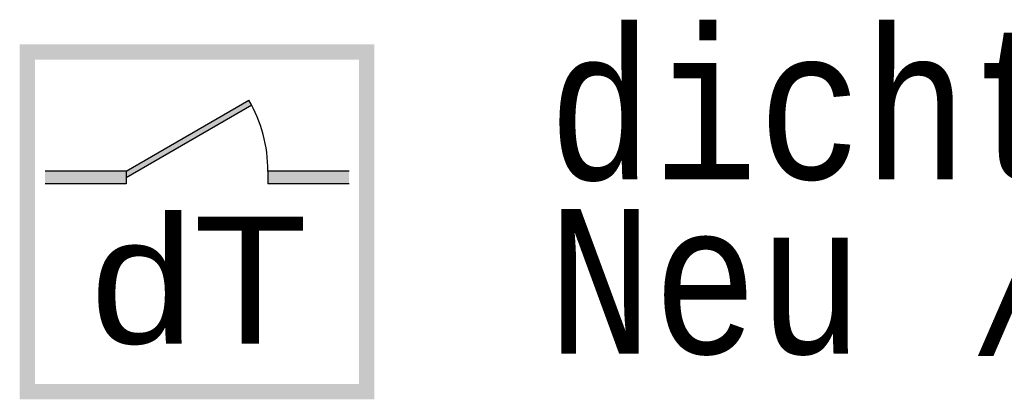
# Model space of a CAD drawing. Header units: metres. Extents: x -5 to 164, y -5 to 104.
# Tile 4 of 25: x -5.35285 to -5.33585, y -4.91931 to -4.91276. Entities that reach past the tile are written whole.
import ezdxf

# ---------------------------------------------------------------- set-up
doc = ezdxf.new("R2010")
doc.units = ezdxf.units.M
doc.linetypes.add('AUSGEZOGEN', pattern=[0])
doc.layers.add('XR$4$STANDARD', color=7, linetype='Continuous', lineweight=25)
doc.styles.add('ARIAL', font='ARIAL.TTF')
doc.styles.add('LUCIDACONSOLE', font='LUCON.TTF')

msp = doc.modelspace()

# ---------------------------------------------------------------- hatches: boundary and pattern name
at = {"layer": 'XR$4$STANDARD', "linetype": 'AUSGEZOGEN', "lineweight": 140}
h = msp.add_hatch(color=1, dxfattribs=at)
h.paths.add_polyline_path([(-5.346729, -4.913182), (-5.352854, -4.913182), (-5.352854, -4.919307), (-5.346729, -4.919307)])
h.paths.add_polyline_path([(-5.352592, -4.913444), (-5.346992, -4.913444), (-5.346992, -4.919044), (-5.352592, -4.919044)], flags=16)
for points in [[(-5.351017, -4.915369), (-5.351017, -4.91548), (-5.348847, -4.914227), (-5.348895, -4.914144)], [(-5.351017, -4.915588), (-5.351017, -4.915369), (-5.352417, -4.915369), (-5.352417, -4.915588)], [(-5.347167, -4.915588), (-5.347167, -4.915369), (-5.348567, -4.915369), (-5.348567, -4.915588)]]:
    msp.add_hatch(color=0, dxfattribs=at).paths.add_polyline_path(points)

# ---------------------------------------------------------------- linework, layer by layer
at = {"layer": 'XR$4$STANDARD', "color": 1, "linetype": 'AUSGEZOGEN', "lineweight": 25}
for p, q in [((-5.351017, -4.915369), (-5.348895, -4.914144)), ((-5.351017, -4.91548), (-5.348847, -4.914227)), ((-5.351017, -4.915369), (-5.352417, -4.915369)), ((-5.351017, -4.915369), (-5.351017, -4.915588)), ((-5.347167, -4.915369), (-5.348567, -4.915369)), ((-5.348567, -4.915369), (-5.348567, -4.915588)), ((-5.351017, -4.915588), (-5.352417, -4.915588)), ((-5.347167, -4.915588), (-5.348567, -4.915588))]:
    msp.add_line(p, q, dxfattribs=at)
msp.add_arc((-5.351017, -4.915369), 0.00245, 0, 30, dxfattribs=at)

# ---------------------------------------------------------------- texts
at = {"layer": 'XR$4$STANDARD', "color": 0, "linetype": 'AUSGEZOGEN', "lineweight": 25, "insert": (-5.343737, -4.913009), "char_height": 0.0025, "width": 0.04251628, "attachment_point": 1, "line_spacing_factor": 0.722892, "style": 'LUCIDACONSOLE'}
msp.add_mtext('{\\fLucida Console|i0|b0;\\H0.002500;\\W0.857143;\\C7;dichtschließende Tür}\\P{\\fLucida Console|i0|b0;\\H0.002500;\\W0.857143;\\C7;Neu / Austausch}\\P', dxfattribs=at)
at = {"layer": 'XR$4$STANDARD', "color": 0, "linetype": 'AUSGEZOGEN', "lineweight": 25, "insert": (-5.351633, -4.918376), "char_height": 0.0021875, "width": 0.0047225, "attachment_point": 7, "style": 'ARIAL'}
msp.add_mtext('\\W1.05;dT', dxfattribs=at)

doc.saveas('drawing.dxf')
